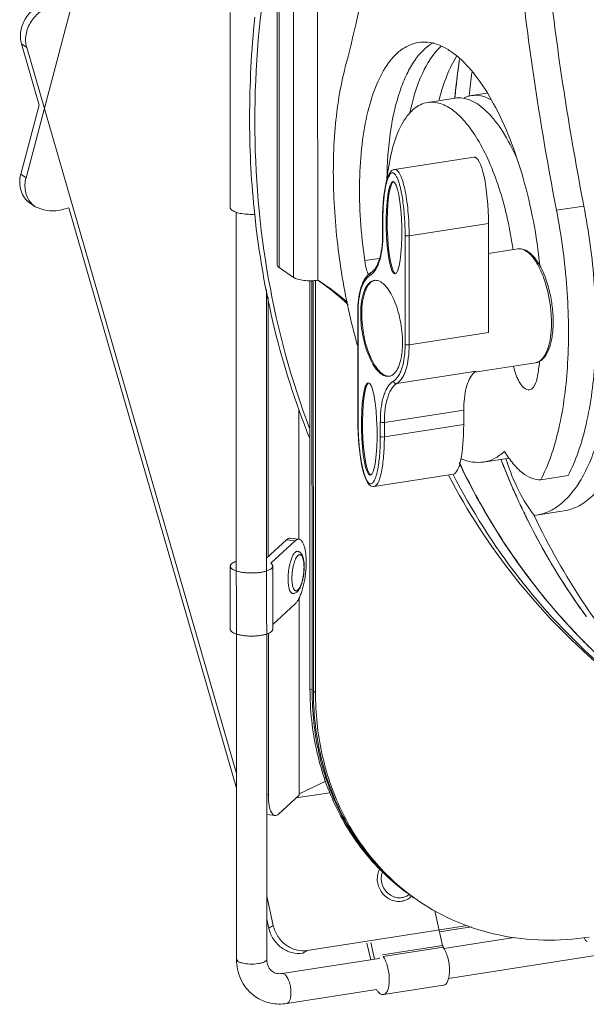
# Model space of a CAD drawing. Header units: millimetres. Extents: x 29170 to 33192, y 579 to 3108.
# Tile 187 of 256: x 32799 to 32893, y 1438 to 1600. Entities that reach past the tile are written whole.
import ezdxf

# ---------------------------------------------------------------- set-up
doc = ezdxf.new("R2010")
doc.units = ezdxf.units.MM
doc.layers.add('细实线', color=7, linetype='Continuous', lineweight=13)

msp = doc.modelspace()

# ---------------------------------------------------------------- linework, layer by layer
at = {"layer": '细实线'}
for p, q in [((32800.223, 1574.425), (32834.86, 1705.279)), ((32841.668, 1560.017), (32841.657, 1607.317)), ((32841.961, 1559.598), (32841.95, 1606.898)), ((32844.332, 1557.99), (32844.32, 1605.29)), ((32848.332, 1557.532), (32848.32, 1604.832)), ((32833.886, 1601.675), (32833.894, 1569.511)), ((32802.378, 1586.407), (32799.467, 1596.481)), ((32800.329, 1595.896), (32799.467, 1596.481)), ((32834.917, 1476.181), (32800.329, 1595.896)), ((32873.297, 1587.961), (32873.29, 1587.902)), ((32873.689, 1587.961), (32876.292, 1588.364)), ((32799.361, 1575.01), (32802.378, 1586.407)), ((32866.47, 1586.841), (32870.982, 1587.541)), ((32874.08, 1577.826), (32860.996, 1575.797)), ((32800.223, 1574.425), (32799.361, 1575.01)), ((32860.998, 1575.798), (32860.996, 1575.797)), ((32801.749, 1569.643), (32800.887, 1570.228)), ((32807.271, 1569.471), (32805.647, 1569.002)), ((32834.918, 1473.781), (32807.271, 1569.471)), ((32834.894, 1568.72), (32834.925, 1445.585)), ((32887.712, 1569.054), (32892.224, 1569.754)), ((32859.03, 1567.484), (32859.03, 1565.076)), ((32859.078, 1567.484), (32859.078, 1567.414)), ((32859.078, 1567.414), (32859.079, 1565.006)), ((32876.493, 1566.881), (32863.409, 1564.852)), ((32876.497, 1548.907), (32876.493, 1566.881)), ((32862.746, 1546.954), (32862.742, 1564.928)), ((32863.413, 1546.878), (32863.409, 1564.852)), ((32881.324, 1562.682), (32876.494, 1561.933)), ((32858.538, 1561.13), (32856.081, 1560.749)), ((32841.961, 1559.598), (32844.332, 1557.99)), ((32847.037, 1557.441), (32847.054, 1490.153)), ((32847.381, 1557.447), (32847.398, 1489.919)), ((32847.614, 1489.773), (32847.597, 1557.458)), ((32847.959, 1489.539), (32847.942, 1557.486)), ((32849.29, 1556.9), (32848.332, 1557.532)), ((32839.897, 1555.987), (32839.925, 1445.586)), ((32840.184, 1511.96), (32840.174, 1554.723)), ((32854.94, 1552.288), (32854.944, 1534.314)), ((32854.988, 1552.218), (32854.993, 1534.244)), ((32863.413, 1546.878), (32876.497, 1548.907)), ((32874.265, 1542.36), (32884.235, 1543.906)), ((32861.368, 1540.484), (32874.452, 1542.513)), ((32845.236, 1536.271), (32845.241, 1514.811)), ((32859.323, 1534.09), (32872.407, 1536.119)), ((32872.407, 1536.119), (32872.407, 1533.711)), ((32858.656, 1531.758), (32858.656, 1534.166)), ((32859.323, 1531.682), (32859.323, 1534.09)), ((32872.407, 1533.711), (32859.323, 1531.682)), ((32879.9, 1528.207), (32875.664, 1527.55)), ((32857.642, 1523.515), (32870.726, 1525.544)), ((32889.631, 1525.303), (32885.119, 1524.603)), ((32857.642, 1523.515), (32857.646, 1523.515)), ((32881.669, 1520.648), (32881.744, 1520.488)), ((32881.743, 1520.491), (32881.675, 1520.636)), ((32888.927, 1519.487), (32884.415, 1518.787)), ((32884.094, 1518.611), (32884.06, 1518.684)), ((32884.095, 1518.745), (32884.417, 1518.788)), ((32839.908, 1511.707), (32843.184, 1514.712)), ((32843.184, 1514.712), (32844.598, 1514.55)), ((32843.81, 1514.973), (32845.225, 1514.811)), ((32844.598, 1514.55), (32840.647, 1510.926)), ((32833.908, 1510.386), (32833.911, 1499.98)), ((32840.647, 1510.926), (32840.647, 1510.821)), ((32840.908, 1510.388), (32840.911, 1499.982)), ((32845.244, 1505.079), (32845.252, 1472.609)), ((32844.601, 1504.144), (32840.911, 1500.759)), ((32840.194, 1472.701), (32840.188, 1499.293)), ((32847.054, 1490.153), (32847.398, 1489.919)), ((32847.959, 1489.539), (32847.614, 1489.773)), ((32849.655, 1474.905), (32845.252, 1472.844)), ((32840.194, 1472.701), (32839.918, 1472.733)), ((32845.252, 1472.609), (32841.862, 1469.5)), ((32844.767, 1472.165), (32850.333, 1473.028)), ((32841.293, 1469.262), (32839.919, 1469.419)), ((32841.004, 1451.139), (32839.922, 1455.984)), ((32869.924, 1442.419), (32951.641, 1455.09)), ((32868.919, 1447.841), (32867.644, 1453.549)), ((32840.258, 1450.7), (32839.923, 1452.2)), ((32841.004, 1451.139), (32840.258, 1450.7)), ((32873.027, 1451.11), (32846.595, 1447.012)), ((32873.68, 1450.888), (32868.421, 1450.072)), ((32856.455, 1448.217), (32857.065, 1445.485)), ((32857.677, 1445.58), (32857.067, 1448.312)), ((32869.154, 1447.359), (32880.756, 1449.159)), ((32846.595, 1447.012), (32845.848, 1446.572)), ((32868.919, 1447.841), (32858.994, 1446.302)), ((32869.037, 1447.549), (32859.112, 1446.01)), ((32835.169, 1445.236), (32834.925, 1445.585)), ((32842.457, 1443.22), (32858.488, 1445.706)), ((32842.457, 1443.22), (32842.84, 1443.114)), ((32858.028, 1440.574), (32843.223, 1438.279)), ((32869.094, 1441.278), (32859.168, 1439.739))]:
    msp.add_line(p, q, dxfattribs=at)
for points in [[(32860.997, 1575.797), (32860.89, 1575.774), (32860.57, 1575.611), (32860.308, 1575.348), (32860.093, 1575.012), (32859.909, 1574.612), (32859.75, 1574.157), (32859.609, 1573.65), (32859.484, 1573.088), (32859.373, 1572.471), (32859.276, 1571.794), (32859.192, 1571.057), (32859.124, 1570.254), (32859.072, 1569.379), (32859.04, 1568.424), (32859.03, 1567.484)], [(32854.944, 1534.314), (32854.955, 1533.345), (32854.99, 1532.319), (32855.045, 1531.344), (32855.118, 1530.419), (32855.207, 1529.539), (32855.313, 1528.701), (32855.433, 1527.907), (32855.569, 1527.155), (32855.722, 1526.446), (32855.894, 1525.781), (32856.088, 1525.164), (32856.31, 1524.609), (32856.557, 1524.148), (32856.838, 1523.8), (32857.165, 1523.578), (32857.527, 1523.505), (32857.646, 1523.515)]]:
    msp.add_lwpolyline(points, dxfattribs=at)
for centre, radius, start, end in [((32994.983, 1584.295), 157.889, 173.96547, 180.00163), ((33016.629, 1573.413), 146.365, 171.94068, 174.47088), ((33016.866, 1573.382), 146.605, 171.956, 173.77922), ((33019.038, 1571.921), 146.621, 172.20989, 173.71934), ((33015.732, 1573.51), 145.463, 173.78084, 174.47396), ((32991.486, 1584.329), 154.393, 180.01436, 180.24594), ((32988.531, 1584.287), 151.438, 180.23497, 186.03303), ((32803.83, 1572.7), 3.698, 220.10974, 235.76746), ((32804.751, 1575.729), 6.786, 243.74348, 277.58676), ((32838.934, 1565.07), 20.096, 359.81578, 0.01449), ((32880.819, 1559.397), 3.486, 51.96078, 55.82052), ((32881.153, 1559.42), 3.388, 55.78645, 60.5621), ((32865.465, 1561.724), 9.397, 199.6202, 200.78796), ((32823.42, 1521.562), 43.767, 53.79578, 55.29471), ((32823.324, 1521.438), 43.924, 46.86068, 53.79036), ((32824.665, 1520.619), 43.849, 49.34217, 55.83419), ((32857.846, 1556.169), 1.339, 91.3283, 98.79169), ((32858.031, 1556.184), 1.352, 103.94894, 106.53236), ((32873.525, 1552.222), 18.537, 179.79944, 180.0145), ((32832.671, 1550.612), 52.661, 352.51588, 352.82793), ((32836.106, 1550.147), 49.194, 349.81786, 352.53182), ((32859.887, 1543.005), 1.341, 278.82999, 286.39177), ((32860.068, 1543.044), 1.351, 271.05549, 273.69959), ((32986.866, 1569.664), 116.057, 201.07917, 203.62573), ((32986.056, 1569.328), 115.179, 201.07886, 205.00845), ((32919.635, 1540.547), 42.127, 197.18194, 197.34805), ((32972.522, 1575.206), 111.562, 205.34515, 211.43251), ((32985.406, 1569.033), 114.466, 203.62923, 205.00498), ((32984.443, 1568.583), 113.403, 205.09233, 206.44554), ((32984.489, 1568.604), 113.453, 205.09385, 206.4362), ((32983.986, 1568.356), 112.893, 206.43712, 206.67221), ((32983.112, 1567.915), 111.913, 206.44319, 210.03535), ((32969.872, 1573.647), 108.488, 211.45969, 213.72737), ((32982.867, 1567.782), 111.635, 206.66657, 210.02323), ((32968.427, 1572.673), 106.746, 213.72354, 219.22241), ((32981.444, 1566.972), 109.998, 210.02893, 211.16835), ((32981.505, 1567.007), 110.068, 210.04473, 211.17643), ((32837.501, 1510.262), 8.599, 359.65581, 0.01385), ((32981.027, 1566.721), 109.511, 211.16905, 211.37199), ((32979.73, 1565.9), 107.976, 211.16158, 216.23269), ((32980.83, 1566.601), 109.28, 211.37186, 211.99687), ((32979.964, 1566.05), 108.254, 211.99261, 215.48759), ((32966.687, 1571.29), 104.523, 219.23834, 222.39056), ((32979.054, 1565.414), 107.144, 215.4926, 216.23153), ((32965.86, 1570.533), 103.401, 222.38961, 226.8233), ((32896.876, 1489.931), 49.477, 180.01437, 180.19642), ((32861.674, 1458.047), 2.956, 300.52268, 315.74469), ((32884.889, 1485.674), 36.415, 234.81001, 235.18874), ((32885.454, 1485.301), 36.425, 234.1271, 234.80997), ((32885.449, 1485.293), 36.415, 234.81001, 235.18874), ((32885.454, 1485.301), 36.425, 235.18875, 235.84415), ((32843.266, 1445.587), 8.341, 180.01311, 182.62742), ((32861.904, 1446.548), 3.512, 192.59235, 193.88702)]:
    msp.add_arc(centre, radius, start, end, dxfattribs=at)
for centre, major_axis, ratio, start_param, end_param in [((32874.445, 1568.27), (-0.314, 9.561), 0.211592, -1.7235271, 0.0257287), ((32861.091, 1566.199), (-0.155, 7.619), 0.1684904, 6.3761165, 9.3774816), ((32857.005, 1533.029), (-0.155, 7.619), 0.1684904, 6.3761165, 9.3774816), ((32870.36, 1535.1), (-0.314, 9.561), 0.211592, -3.115864, -1.7235271)]:
    msp.add_ellipse(centre, major_axis=major_axis, ratio=ratio, start_param=start_param, end_param=end_param, dxfattribs=at)
for centre in [(32860.91, 1566.171), (32856.825, 1533.001)]:
    msp.add_ellipse(centre, major_axis=(-0.155, 7.619), ratio=0.1684904, dxfattribs=at)
for points, knots in [([(32861.296, 1652.863), (32860.838, 1642.211), (32859.118, 1621.971), (32855.326, 1601.99), (32852.88, 1592.687)], [0, 0, 0, 0, 0.5257006, 1, 1, 1, 1]), ([(32883.754, 1641.895), (32884.234, 1629.874), (32886.171, 1605.695), (32889.899, 1581.729), (32892.224, 1569.754)], [0, 0, 0, 0, 0.4965347, 1, 1, 1, 1]), ([(32879.263, 1640.673), (32879.754, 1628.737), (32881.697, 1604.734), (32885.404, 1580.942), (32887.712, 1569.054)], [0, 0, 0, 0, 0.4966117, 1, 1, 1, 1]), ([(32837.955, 1583.705), (32837.953, 1592.66), (32839.523, 1610.792), (32844.018, 1628.417), (32846.962, 1637.08)], [0, 0, 0, 0, 0.4946137, 1, 1, 1, 1]), ([(32799.467, 1596.481), (32799.268, 1597.171), (32799.215, 1598.706), (32800.07, 1600.833), (32801.66, 1602.493), (32803.084, 1603.088), (32803.799, 1603.199)], [0, 0, 0, 0, 0.2425416, 0.498568, 0.7554575, 1, 1, 1, 1]), ([(32804.661, 1602.614), (32803.946, 1602.503), (32802.522, 1601.908), (32800.932, 1600.249), (32800.077, 1598.121), (32800.13, 1596.586), (32800.329, 1595.896)], [0, 0, 0, 0, 0.2445425, 0.501432, 0.7574584, 1, 1, 1, 1]), ([(32856.081, 1560.749), (32855.759, 1562.966), (32855.294, 1567.349), (32855.136, 1573.777), (32855.524, 1579.778), (32856.443, 1585.137), (32857.86, 1589.671), (32859.74, 1593.237), (32862.068, 1595.738), (32864.008, 1596.579), (32864.937, 1596.723)], [0, 0, 0, 0, 0.1698852, 0.3338831, 0.4870909, 0.6252823, 0.7453491, 0.845956, 0.9287147, 1, 1, 1, 1]), ([(32859.735, 1574.16), (32859.775, 1576.813), (32860.124, 1581.754), (32861.385, 1587.572), (32862.919, 1591.427), (32864.521, 1594.278), (32866.167, 1596.022), (32867.415, 1596.714)], [0, 0, 0, 0, 0.3230402, 0.6013186, 0.7206927, 0.826324, 1, 1, 1, 1]), ([(32863.495, 1584.983), (32863.964, 1587.259), (32865.097, 1591.227), (32867.316, 1594.833), (32868.63, 1596.043)], [0, 0, 0, 0, 0.5654807, 1, 1, 1, 1]), ([(32864.937, 1596.723), (32865.439, 1596.801), (32866.496, 1596.823), (32868.095, 1596.448), (32869.704, 1595.683), (32871.962, 1594.078), (32874.682, 1591.087), (32877.584, 1586.451), (32880.179, 1580.762), (32882.351, 1574.262), (32884.005, 1567.232), (32884.717, 1562.37), (32884.967, 1559.912)], [0, 0, 0, 0, 0.033997, 0.06982, 0.108971, 0.1524794, 0.2544, 0.3768039, 0.5173369, 0.6717451, 0.8346354, 1, 1, 1, 1]), ([(32868.359, 1587.236), (32868.695, 1588.589), (32869.459, 1591.074), (32870.601, 1593.421), (32871.246, 1594.431)], [0, 0, 0, 0, 0.5377341, 1, 1, 1, 1]), ([(32852.88, 1592.687), (32852.018, 1589.407), (32850.921, 1582.189), (32850.78, 1570.791), (32852.035, 1558.745), (32853.784, 1550.693), (32854.897, 1546.744)], [0, 0, 0, 0, 0.2191184, 0.4689997, 0.7348707, 1, 1, 1, 1]), ([(32872.463, 1587.573), (32872.562, 1587.621), (32872.955, 1587.795), (32873.374, 1587.912), (32873.69, 1587.961)], [0, 0, 0, 0, 0.2544972, 1, 1, 1, 1]), ([(32873.69, 1587.961), (32874.222, 1588.043), (32875.385, 1587.988), (32876.449, 1587.54), (32876.968, 1587.246)], [0, 0, 0, 0, 0.4738972, 1, 1, 1, 1]), ([(32859.791, 1574.489), (32859.972, 1576.126), (32860.485, 1579.102), (32861.707, 1582.508), (32863.011, 1584.585), (32864.052, 1585.721), (32865.204, 1586.505), (32866.052, 1586.776), (32866.469, 1586.841)], [0, 0, 0, 0, 0.3317258, 0.6066871, 0.7220581, 0.8238762, 0.9149672, 1, 1, 1, 1]), ([(32866.469, 1586.841), (32867.163, 1586.949), (32868.748, 1586.768), (32870.966, 1585.443), (32873.097, 1583.235), (32875.104, 1580.213), (32876.925, 1576.484), (32878.488, 1572.187), (32879.731, 1567.49), (32880.312, 1564.222), (32880.538, 1562.558)], [0, 0, 0, 0, 0.0703175, 0.1528247, 0.253989, 0.375119, 0.5144269, 0.6682894, 0.831952, 1, 1, 1, 1]), ([(32870.98, 1587.54), (32871.4, 1587.606), (32872.296, 1587.604), (32873.641, 1587.2), (32874.986, 1586.422), (32876.869, 1584.816), (32879.077, 1581.905), (32880.472, 1579.193), (32881.142, 1577.671)], [0, 0, 0, 0, 0.0848218, 0.1757508, 0.2774777, 0.3928605, 0.6680158, 1, 1, 1, 1]), ([(32837.955, 1583.705), (32837.958, 1574.985), (32839.419, 1557.751), (32843.975, 1541.05), (32846.988, 1533.128)], [0, 0, 0, 0, 0.5071064, 1, 1, 1, 1]), ([(32800.887, 1570.228), (32800.54, 1570.464), (32799.914, 1571.072), (32799.324, 1572.261), (32799.117, 1573.623), (32799.24, 1574.553), (32799.361, 1575.01)], [0, 0, 0, 0, 0.2363712, 0.4797089, 0.7341973, 1, 1, 1, 1]), ([(32862.742, 1564.928), (32862.742, 1565.822), (32862.7, 1567.173), (32862.56, 1568.98), (32862.404, 1570.353), (32862.226, 1571.496), (32862.045, 1572.4), (32861.888, 1573.063), (32861.705, 1573.7), (32861.524, 1574.203), (32861.357, 1574.568), (32861.226, 1574.805), (32861.086, 1575.001), (32860.939, 1575.146), (32860.785, 1575.231), (32860.576, 1575.249), (32860.388, 1575.132), (32860.244, 1574.968), (32860.097, 1574.749), (32859.94, 1574.42), (32859.783, 1573.978), (32859.647, 1573.491), (32859.53, 1572.969), (32859.393, 1572.226), (32859.262, 1571.25), (32859.156, 1570.034), (32859.093, 1568.772), (32859.079, 1567.917), (32859.078, 1567.484)], [0, 0, 0, 0, 0.1414123, 0.2137407, 0.2868008, 0.3601362, 0.3966363, 0.4327266, 0.4679604, 0.5014713, 0.5170898, 0.5315069, 0.5442917, 0.5550781, 0.5639297, 0.5715911, 0.5872084, 0.596345, 0.6063876, 0.6288063, 0.6537277, 0.6805474, 0.7088448, 0.7383276, 0.8000629, 0.8646527, 0.9314399, 1, 1, 1, 1]), ([(32863.409, 1564.852), (32863.408, 1565.547), (32863.375, 1566.927), (32863.235, 1568.948), (32863.01, 1570.84), (32862.753, 1572.293), (32862.506, 1573.321), (32862.316, 1573.975), (32862.116, 1574.538), (32861.906, 1575.004), (32861.691, 1575.368), (32861.471, 1575.629), (32861.24, 1575.787), (32861.071, 1575.808), (32860.998, 1575.797)], [0, 0, 0, 0, 0.1797692, 0.357071, 0.5238804, 0.6727569, 0.7384221, 0.7973664, 0.8490136, 0.8929764, 0.9292322, 0.9581168, 0.9807573, 1, 1, 1, 1]), ([(32800.223, 1574.425), (32800.032, 1573.707), (32799.967, 1572.562), (32800.404, 1571.178), (32800.781, 1570.58), (32801.001, 1570.318)], [0, 0, 0, 0, 0.5159878, 0.7619492, 1, 1, 1, 1]), ([(32834.235, 1569.022), (32834.183, 1569.057), (32834.09, 1569.129), (32833.979, 1569.251), (32833.91, 1569.378), (32833.894, 1569.468), (32833.894, 1569.511)], [0, 0, 0, 0, 0.3047307, 0.5663983, 0.7932341, 1, 1, 1, 1]), ([(32838.033, 1568.396), (32837.653, 1568.373), (32836.908, 1568.369), (32836, 1568.457), (32835.334, 1568.588), (32834.904, 1568.707), (32834.539, 1568.846), (32834.326, 1568.96), (32834.235, 1569.022)], [0, 0, 0, 0, 0.2924348, 0.5726943, 0.7000556, 0.8150546, 0.9154879, 1, 1, 1, 1]), ([(32837.932, 1568.371), (32838.607, 1562.022), (32840.764, 1549.526), (32844.614, 1537.44), (32846.937, 1531.635)], [0, 0, 0, 0, 0.5052548, 1, 1, 1, 1]), ([(32885.119, 1524.603), (32885.765, 1525.842), (32886.916, 1528.602), (32888.7, 1534.992), (32889.844, 1544.316), (32889.661, 1556.425), (32888.536, 1564.813), (32887.712, 1569.054)], [0, 0, 0, 0, 0.09278, 0.19772, 0.439706, 0.7131385, 1, 1, 1, 1]), ([(32892.224, 1569.754), (32893.047, 1565.512), (32894.173, 1557.124), (32894.355, 1545.016), (32893.212, 1535.691), (32891.428, 1529.302), (32890.276, 1526.542), (32889.631, 1525.303)], [0, 0, 0, 0, 0.2868615, 0.560294, 0.80228, 0.90722, 1, 1, 1, 1]), ([(32859.078, 1567.414), (32859.071, 1567.419), (32859.048, 1567.436), (32859.03, 1567.464), (32859.03, 1567.484)], [0, 0, 0, 0, 0.3088501, 1, 1, 1, 1]), ([(32859.03, 1565.006), (32859.028, 1564.256), (32858.947, 1562.865), (32858.619, 1561.23), (32858.217, 1560.157), (32857.819, 1559.41), (32857.423, 1558.952), (32857.123, 1558.776)], [0, 0, 0, 0, 0.3348106, 0.6209821, 0.7413418, 0.8447806, 1, 1, 1, 1]), ([(32859.079, 1565.006), (32859.079, 1564.294), (32859.012, 1562.952), (32858.727, 1561.355), (32858.373, 1560.254), (32857.992, 1559.394), (32857.605, 1558.831), (32857.297, 1558.551)], [0, 0, 0, 0, 0.3119541, 0.5872306, 0.7082726, 0.8173332, 1, 1, 1, 1]), ([(32859.079, 1565.006), (32859.072, 1565.011), (32859.049, 1565.028), (32859.03, 1565.056), (32859.03, 1565.076)], [0, 0, 0, 0, 0.3094571, 1, 1, 1, 1]), ([(32862.742, 1564.928), (32862.777, 1564.904), (32862.872, 1564.869), (32863.095, 1564.83), (32863.283, 1564.832), (32863.409, 1564.852)], [0, 0, 0, 0, 0.1871375, 0.4381882, 1, 1, 1, 1]), ([(32882.818, 1562.371), (32882.588, 1562.5), (32882.103, 1562.699), (32881.573, 1562.72), (32881.324, 1562.682)], [0, 0, 0, 0, 0.5116143, 1, 1, 1, 1]), ([(32881.324, 1562.682), (32881.56, 1562.718), (32882.088, 1562.674), (32882.551, 1562.434), (32882.777, 1562.281)], [0, 0, 0, 0, 0.4664099, 1, 1, 1, 1]), ([(32882.967, 1562.143), (32883.161, 1561.991), (32883.544, 1561.629), (32884.281, 1560.709), (32884.737, 1559.889), (32885.016, 1559.3)], [0, 0, 0, 0, 0.2089941, 0.4460019, 1, 1, 1, 1]), ([(32883.058, 1562.222), (32883.437, 1561.965), (32884.16, 1561.251), (32884.708, 1560.409), (32884.972, 1559.935)], [0, 0, 0, 0, 0.4576359, 1, 1, 1, 1]), ([(32856.613, 1558.569), (32856.553, 1558.739), (32856.321, 1559.451), (32856.163, 1560.187), (32856.081, 1560.749)], [0, 0, 0, 0, 0.2412696, 1, 1, 1, 1]), ([(32841.668, 1560.017), (32841.669, 1559.941), (32841.74, 1559.767), (32841.879, 1559.654), (32841.961, 1559.598)], [0, 0, 0, 0, 0.4316381, 1, 1, 1, 1]), ([(32856.746, 1558.502), (32856.423, 1558.219), (32856.02, 1557.658), (32855.63, 1556.803), (32855.282, 1555.749), (32855.005, 1554.231), (32854.939, 1552.96), (32854.94, 1552.288)], [0, 0, 0, 0, 0.1942483, 0.3047489, 0.4252642, 0.6957276, 1, 1, 1, 1]), ([(32857.123, 1558.776), (32857.09, 1558.756), (32856.958, 1558.674), (32856.834, 1558.579), (32856.746, 1558.502)], [0, 0, 0, 0, 0.247107, 1, 1, 1, 1]), ([(32856.926, 1558.275), (32856.905, 1558.37), (32856.914, 1558.572), (32857.045, 1558.73), (32857.123, 1558.776)], [0, 0, 0, 0, 0.5144515, 1, 1, 1, 1]), ([(32857.297, 1558.551), (32857.267, 1558.524), (32857.151, 1558.423), (32857.024, 1558.333), (32856.926, 1558.275)], [0, 0, 0, 0, 0.258632, 1, 1, 1, 1]), ([(32884.972, 1559.935), (32885.325, 1559.303), (32885.945, 1557.9), (32886.616, 1555.63), (32887.046, 1553.203), (32887.182, 1551.154), (32887.139, 1549.571), (32887.035, 1548.472), (32886.857, 1547.45), (32886.437, 1545.878), (32885.736, 1544.559), (32884.857, 1544.109)], [0, 0, 0, 0, 0.1294358, 0.2728691, 0.4224396, 0.5693433, 0.6391509, 0.7052527, 0.766902, 0.8235872, 1, 1, 1, 1]), ([(32885.016, 1559.3), (32885.325, 1558.65), (32885.866, 1557.244), (32886.446, 1555.01), (32886.803, 1552.671), (32886.917, 1550.37), (32886.778, 1548.253), (32886.45, 1546.674), (32886.048, 1545.62), (32885.625, 1544.833), (32885.191, 1544.344), (32884.858, 1544.14)], [0, 0, 0, 0, 0.1354974, 0.2825119, 0.4333827, 0.5800647, 0.7149304, 0.8316414, 0.8819198, 0.9265337, 1, 1, 1, 1]), ([(32844.332, 1557.99), (32844.427, 1557.925), (32844.656, 1557.808), (32845.222, 1557.614), (32846.082, 1557.464), (32847.19, 1557.415), (32847.957, 1557.474), (32848.332, 1557.532)], [0, 0, 0, 0, 0.0844295, 0.1873489, 0.4379727, 0.7216194, 1, 1, 1, 1]), ([(32856.926, 1558.275), (32856.602, 1558.084), (32856.178, 1557.614), (32855.769, 1556.853), (32855.38, 1555.828), (32855.068, 1554.289), (32854.991, 1552.986), (32854.989, 1552.287)], [0, 0, 0, 0, 0.173659, 0.2795685, 0.3992558, 0.6777875, 1, 1, 1, 1]), ([(32857.642, 1557.492), (32857.477, 1557.466), (32857.14, 1557.344), (32856.7, 1556.981), (32856.319, 1556.456), (32855.998, 1555.783), (32855.742, 1554.973), (32855.483, 1553.68), (32855.419, 1552.642), (32855.419, 1551.925)], [0, 0, 0, 0, 0.0781981, 0.164506, 0.2644909, 0.3807995, 0.5139286, 0.6629201, 1, 1, 1, 1]), ([(32857.646, 1557.48), (32857.49, 1557.434), (32857.176, 1557.273), (32856.773, 1556.881), (32856.423, 1556.345), (32856.129, 1555.675), (32855.895, 1554.882), (32855.659, 1553.635), (32855.6, 1552.64), (32855.6, 1551.953)], [0, 0, 0, 0, 0.0787069, 0.1670092, 0.2690632, 0.3866762, 0.5199781, 0.6679354, 1, 1, 1, 1]), ([(32862.315, 1547.247), (32862.315, 1547.856), (32862.248, 1549.092), (32861.972, 1550.921), (32861.533, 1552.679), (32860.955, 1554.273), (32860.27, 1555.618), (32859.606, 1556.523), (32859.039, 1557.045), (32858.632, 1557.313), (32858.224, 1557.475), (32857.947, 1557.51), (32857.815, 1557.507)], [0, 0, 0, 0, 0.1536383, 0.3111816, 0.4654455, 0.6094919, 0.7373233, 0.8446893, 0.890273, 0.9307217, 0.9668341, 1, 1, 1, 1]), ([(32854.988, 1552.218), (32854.981, 1552.223), (32854.958, 1552.24), (32854.94, 1552.268), (32854.94, 1552.288)], [0, 0, 0, 0, 0.3094571, 1, 1, 1, 1]), ([(32855.419, 1551.925), (32855.42, 1551.298), (32855.491, 1550.027), (32855.782, 1548.149), (32856.243, 1546.351), (32856.849, 1544.735), (32857.564, 1543.391), (32858.257, 1542.504), (32858.845, 1542.016), (32859.264, 1541.781), (32859.683, 1541.66), (32859.962, 1541.66), (32860.093, 1541.68)], [0, 0, 0, 0, 0.1558234, 0.3155058, 0.4713462, 0.6159601, 0.7430646, 0.8484335, 0.8927347, 0.9319246, 0.9670934, 1, 1, 1, 1]), ([(32855.6, 1551.953), (32855.6, 1551.344), (32855.667, 1550.11), (32855.943, 1548.283), (32856.38, 1546.526), (32856.957, 1544.933), (32857.641, 1543.589), (32858.305, 1542.683), (32858.871, 1542.16), (32859.277, 1541.891), (32859.685, 1541.726), (32859.961, 1541.69), (32860.093, 1541.693)], [0, 0, 0, 0, 0.1535513, 0.3110071, 0.4652075, 0.6092291, 0.737085, 0.8445269, 0.8901619, 0.9306631, 0.9668159, 1, 1, 1, 1]), ([(32860.266, 1541.719), (32861.008, 1541.937), (32861.646, 1543.037), (32862.018, 1544.311), (32862.191, 1545.216), (32862.294, 1546.204), (32862.316, 1546.892), (32862.315, 1547.247)], [0, 0, 0, 0, 0.378787, 0.5137231, 0.6635254, 0.8264338, 1, 1, 1, 1]), ([(32888.115, 1520.404), (32889.51, 1521.453), (32891.31, 1523.688), (32893.115, 1527.193), (32894.831, 1531.753), (32896.302, 1538.491), (32896.775, 1544.192), (32896.871, 1547.238)], [0, 0, 0, 0, 0.1807459, 0.2886223, 0.4087825, 0.6841946, 1, 1, 1, 1]), ([(32901.382, 1547.938), (32901.266, 1544.239), (32900.774, 1538.903), (32899.23, 1532.287), (32897.779, 1528.164), (32896.01, 1524.743), (32893.941, 1522.083), (32891.583, 1520.246), (32889.8, 1519.623), (32888.929, 1519.487)], [0, 0, 0, 0, 0.3360946, 0.484, 0.616188, 0.732062, 0.8323923, 0.9199316, 1, 1, 1, 1]), ([(32860.809, 1540.897), (32861.136, 1541.089), (32861.562, 1541.566), (32861.973, 1542.335), (32862.363, 1543.373), (32862.674, 1544.93), (32862.747, 1546.248), (32862.746, 1546.954)], [0, 0, 0, 0, 0.1733477, 0.2792333, 0.3989693, 0.6777027, 1, 1, 1, 1]), ([(32861.368, 1540.484), (32861.713, 1540.687), (32862.163, 1541.19), (32862.597, 1542.003), (32863.008, 1543.098), (32863.336, 1544.741), (32863.413, 1546.133), (32863.413, 1546.878)], [0, 0, 0, 0, 0.1733478, 0.2792333, 0.3989693, 0.6777025, 1, 1, 1, 1]), ([(32862.746, 1546.954), (32862.782, 1546.93), (32862.877, 1546.895), (32863.1, 1546.856), (32863.287, 1546.858), (32863.413, 1546.878)], [0, 0, 0, 0, 0.1871605, 0.4381987, 1, 1, 1, 1]), ([(32884.858, 1544.14), (32884.809, 1544.11), (32884.615, 1544.002), (32884.399, 1543.931), (32884.235, 1543.906)], [0, 0, 0, 0, 0.2580181, 1, 1, 1, 1]), ([(32874.259, 1542.384), (32874.236, 1542.366), (32874.141, 1542.291), (32874.052, 1542.209), (32873.988, 1542.143)], [0, 0, 0, 0, 0.2431008, 1, 1, 1, 1]), ([(32874.452, 1542.513), (32874.402, 1542.484), (32874.337, 1542.441), (32874.275, 1542.395), (32874.259, 1542.384)], [0, 0, 0, 0, 0.7457259, 1, 1, 1, 1]), ([(32883.259, 1539.465), (32882.669, 1539.373), (32881.914, 1540.146), (32881.4, 1541.05), (32880.969, 1542.009), (32880.742, 1542.791), (32880.621, 1543.338)], [0, 0, 0, 0, 0.3645304, 0.5031253, 0.6575976, 1, 1, 1, 1]), ([(32858.656, 1534.166), (32858.656, 1534.951), (32858.718, 1536.093), (32858.962, 1537.537), (32859.206, 1538.478), (32859.515, 1539.298), (32859.971, 1540.154), (32860.445, 1540.683), (32860.809, 1540.897)], [0, 0, 0, 0, 0.3222095, 0.4679105, 0.6011382, 0.7208422, 0.8266996, 1, 1, 1, 1]), ([(32860.809, 1540.897), (32860.837, 1540.772), (32860.952, 1540.595), (32861.181, 1540.483), (32861.308, 1540.475), (32861.368, 1540.484)], [0, 0, 0, 0, 0.5086094, 0.7591642, 1, 1, 1, 1]), ([(32873.988, 1542.143), (32873.714, 1541.861), (32873.233, 1541.101), (32872.759, 1539.71), (32872.466, 1538.007), (32872.406, 1536.772), (32872.407, 1536.119)], [0, 0, 0, 0, 0.1859901, 0.4171912, 0.6913289, 1, 1, 1, 1]), ([(32884.526, 1541.45), (32884.478, 1541.184), (32884.307, 1540.434), (32883.787, 1539.546), (32883.259, 1539.465)], [0, 0, 0, 0, 0.3358452, 1, 1, 1, 1]), ([(32859.323, 1534.09), (32859.322, 1534.835), (32859.399, 1536.227), (32859.727, 1537.87), (32860.139, 1538.965), (32860.572, 1539.778), (32861.022, 1540.281), (32861.368, 1540.484)], [0, 0, 0, 0, 0.3222975, 0.6010307, 0.7207667, 0.8266522, 1, 1, 1, 1]), ([(32854.993, 1534.244), (32854.986, 1534.249), (32854.963, 1534.266), (32854.944, 1534.294), (32854.944, 1534.314)], [0, 0, 0, 0, 0.3088502, 1, 1, 1, 1]), ([(32854.993, 1534.244), (32854.993, 1533.347), (32855.035, 1531.992), (32855.176, 1530.178), (32855.333, 1528.8), (32855.513, 1527.654), (32855.695, 1526.747), (32855.854, 1526.083), (32856.038, 1525.445), (32856.221, 1524.943), (32856.39, 1524.58), (32856.523, 1524.346), (32856.663, 1524.154), (32856.811, 1524.014), (32856.967, 1523.936), (32857.177, 1523.928), (32857.361, 1524.053), (32857.504, 1524.222), (32857.65, 1524.446), (32857.806, 1524.779), (32857.962, 1525.226), (32858.097, 1525.718), (32858.214, 1526.244), (32858.349, 1526.991), (32858.478, 1527.973), (32858.583, 1529.196), (32858.644, 1530.464), (32858.657, 1531.323), (32858.656, 1531.758)], [0, 0, 0, 0, 0.1413669, 0.2136754, 0.2867145, 0.3600207, 0.3964978, 0.4325517, 0.467722, 0.5011102, 0.5166273, 0.5308975, 0.5434893, 0.5540551, 0.5627262, 0.5703229, 0.5860954, 0.5953416, 0.6054869, 0.6280814, 0.653139, 0.680066, 0.7084499, 0.7380044, 0.7998524, 0.8645279, 0.9313836, 1, 1, 1, 1]), ([(32858.656, 1534.166), (32858.691, 1534.142), (32858.786, 1534.107), (32859.009, 1534.068), (32859.197, 1534.071), (32859.323, 1534.09)], [0, 0, 0, 0, 0.1871605, 0.4381987, 1, 1, 1, 1]), ([(32857.645, 1523.516), (32857.776, 1523.537), (32857.972, 1523.675), (32858.167, 1523.934), (32858.393, 1524.34), (32858.637, 1525.016), (32858.877, 1526.008), (32859.072, 1527.209), (32859.216, 1528.585), (32859.304, 1530.096), (32859.323, 1531.144), (32859.323, 1531.682)], [0, 0, 0, 0, 0.0463124, 0.0771044, 0.1141899, 0.207994, 0.3276436, 0.4707222, 0.6334993, 0.8116377, 1, 1, 1, 1]), ([(32858.656, 1531.758), (32858.692, 1531.734), (32858.787, 1531.699), (32859.01, 1531.66), (32859.197, 1531.662), (32859.323, 1531.682)], [0, 0, 0, 0, 0.1871375, 0.4381882, 1, 1, 1, 1]), ([(32875.664, 1527.55), (32876.284, 1527.646), (32877.546, 1528.064), (32878.62, 1528.834), (32879.122, 1529.287)], [0, 0, 0, 0, 0.4810109, 1, 1, 1, 1]), ([(32879.122, 1529.287), (32879.561, 1528.581), (32880.449, 1527.317), (32881.955, 1525.794), (32883.505, 1524.826), (32884.612, 1524.592), (32885.119, 1524.603)], [0, 0, 0, 0, 0.3153407, 0.5836453, 0.8078037, 1, 1, 1, 1]), ([(32871.969, 1528.101), (32872.566, 1527.841), (32873.784, 1527.464), (32875.065, 1527.457), (32875.664, 1527.55)], [0, 0, 0, 0, 0.5180227, 1, 1, 1, 1]), ([(32879.425, 1527.986), (32879.992, 1526.171), (32881.244, 1522.926), (32883.071, 1519.93), (32884.095, 1518.745)], [0, 0, 0, 0, 0.5481032, 1, 1, 1, 1]), ([(32895.157, 1495.075), (32890.313, 1499.607), (32881.412, 1509.713), (32874.563, 1521.298), (32871.662, 1527.382)], [0, 0, 0, 0, 0.496022, 1, 1, 1, 1]), ([(32894.834, 1494.017), (32889.768, 1498.338), (32880.392, 1508.068), (32873.04, 1519.397), (32869.889, 1525.376)], [0, 0, 0, 0, 0.4962652, 1, 1, 1, 1]), ([(32894.957, 1494.153), (32890.009, 1498.505), (32880.867, 1508.26), (32873.72, 1519.551), (32870.66, 1525.501)], [0, 0, 0, 0, 0.4961732, 1, 1, 1, 1]), ([(32884.417, 1518.788), (32885.069, 1518.889), (32886.386, 1519.28), (32887.559, 1519.986), (32888.115, 1520.404)], [0, 0, 0, 0, 0.4866127, 1, 1, 1, 1]), ([(32895.319, 1499.9), (32894.239, 1501.347), (32890.036, 1507.293), (32886.436, 1513.663), (32884.094, 1518.611)], [0, 0, 0, 0, 0.2480529, 1, 1, 1, 1]), ([(32843.81, 1514.973), (32843.76, 1514.979), (32843.653, 1514.976), (32843.494, 1514.928), (32843.334, 1514.838), (32843.234, 1514.758), (32843.184, 1514.712)], [0, 0, 0, 0, 0.2181178, 0.4504531, 0.7085712, 1, 1, 1, 1]), ([(32844.598, 1514.55), (32844.648, 1514.596), (32844.748, 1514.677), (32844.908, 1514.766), (32845.068, 1514.814), (32845.174, 1514.817), (32845.224, 1514.811)], [0, 0, 0, 0, 0.2914288, 0.5495469, 0.7818822, 1, 1, 1, 1]), ([(32845.224, 1514.811), (32845.275, 1514.806), (32845.378, 1514.779), (32845.523, 1514.696), (32845.659, 1514.572), (32845.838, 1514.341), (32846.03, 1513.95), (32846.207, 1513.374), (32846.337, 1512.679), (32846.416, 1511.884), (32846.442, 1511.013), (32846.403, 1509.773), (32846.26, 1508.522), (32846.018, 1507.306), (32845.796, 1506.463), (32845.539, 1505.707), (32845.255, 1505.06), (32844.954, 1504.538), (32844.721, 1504.254), (32844.601, 1504.144)], [0, 0, 0, 0, 0.0133417, 0.0275534, 0.0433393, 0.0611794, 0.1039408, 0.1566669, 0.218812, 0.2891253, 0.365906, 0.447154, 0.6141396, 0.6953788, 0.7721455, 0.8424399, 0.904563, 0.9572629, 1, 1, 1, 1]), ([(32844.997, 1512.824), (32844.953, 1512.829), (32844.856, 1512.821), (32844.714, 1512.755), (32844.574, 1512.642), (32844.435, 1512.483), (32844.299, 1512.281), (32844.168, 1512.036), (32844.042, 1511.754), (32843.879, 1511.318), (32843.706, 1510.706), (32843.553, 1509.92), (32843.457, 1509.102), (32843.433, 1508.55), (32843.433, 1508.277)], [0, 0, 0, 0, 0.0265743, 0.0562782, 0.0912707, 0.1326593, 0.1808257, 0.2356954, 0.2968958, 0.3638454, 0.5118935, 0.672776, 0.8383177, 1, 1, 1, 1]), ([(32846.071, 1510.21), (32846.071, 1510.389), (32846.06, 1510.729), (32846.006, 1511.205), (32845.929, 1511.558), (32845.848, 1511.797), (32845.783, 1511.944), (32845.711, 1512.066), (32845.632, 1512.161), (32845.547, 1512.23), (32845.455, 1512.271), (32845.359, 1512.28), (32845.26, 1512.258), (32845.162, 1512.208), (32845.064, 1512.129), (32844.966, 1512.024), (32844.83, 1511.84), (32844.67, 1511.545), (32844.502, 1511.127), (32844.354, 1510.639), (32844.232, 1510.1), (32844.141, 1509.531), (32844.085, 1508.953), (32844.071, 1508.566), (32844.071, 1508.376)], [0, 0, 0, 0, 0.0810031, 0.1540238, 0.216892, 0.2440533, 0.2682349, 0.2894707, 0.3079546, 0.3241088, 0.3386683, 0.3526906, 0.3673694, 0.3837334, 0.402483, 0.4240144, 0.4485, 0.506284, 0.5749807, 0.6527054, 0.7369873, 0.8249902, 0.913679, 1, 1, 1, 1]), ([(32844.997, 1512.824), (32845.054, 1512.818), (32845.164, 1512.793), (32845.316, 1512.723), (32845.45, 1512.629), (32845.602, 1512.477), (32845.754, 1512.248), (32845.885, 1511.931), (32845.982, 1511.571), (32846.05, 1511.169), (32846.091, 1510.729), (32846.099, 1510.422), (32846.099, 1510.264)], [0, 0, 0, 0, 0.0563325, 0.1115664, 0.1657569, 0.2188167, 0.3247823, 0.4368012, 0.5596463, 0.6950132, 0.8424214, 1, 1, 1, 1]), ([(32833.908, 1510.386), (32833.908, 1510.423), (32833.92, 1510.5), (32833.972, 1510.61), (32834.055, 1510.717), (32834.218, 1510.864), (32834.501, 1511.03), (32834.757, 1511.13), (32834.901, 1511.178)], [0, 0, 0, 0, 0.0826029, 0.1713556, 0.2710836, 0.384879, 0.6599693, 1, 1, 1, 1]), ([(32840.908, 1510.388), (32840.908, 1510.35), (32840.896, 1510.272), (32840.843, 1510.159), (32840.756, 1510.05), (32840.589, 1509.902), (32840.296, 1509.734), (32839.861, 1509.568), (32839.334, 1509.431), (32838.734, 1509.329), (32838.084, 1509.266), (32837.409, 1509.245), (32836.733, 1509.266), (32836.083, 1509.329), (32835.484, 1509.43), (32834.957, 1509.567), (32834.521, 1509.733), (32834.229, 1509.9), (32834.061, 1510.049), (32833.974, 1510.158), (32833.921, 1510.27), (32833.908, 1510.348), (32833.908, 1510.386)], [0, 0, 0, 0, 0.0145011, 0.0301158, 0.0477112, 0.0678405, 0.1166052, 0.1769385, 0.2476937, 0.3268678, 0.4119243, 0.5000004, 0.5880765, 0.6731329, 0.752307, 0.8230621, 0.8833953, 0.9321599, 0.9522891, 0.9698845, 0.9854991, 1, 1, 1, 1]), ([(32840.619, 1510.872), (32840.619, 1510.877), (32840.622, 1510.897), (32840.635, 1510.915), (32840.647, 1510.926)], [0, 0, 0, 0, 0.2228524, 1, 1, 1, 1]), ([(32840.655, 1510.811), (32840.645, 1510.82), (32840.627, 1510.837), (32840.619, 1510.861), (32840.619, 1510.872)], [0, 0, 0, 0, 0.555366, 1, 1, 1, 1]), ([(32840.655, 1510.811), (32840.694, 1510.78), (32840.764, 1510.716), (32840.846, 1510.61), (32840.897, 1510.5), (32840.908, 1510.424), (32840.908, 1510.388)], [0, 0, 0, 0, 0.2950569, 0.5541475, 0.7849625, 1, 1, 1, 1]), ([(32844.071, 1508.376), (32844.071, 1508.197), (32844.082, 1507.857), (32844.136, 1507.381), (32844.213, 1507.028), (32844.294, 1506.789), (32844.359, 1506.642), (32844.431, 1506.52), (32844.51, 1506.425), (32844.595, 1506.356), (32844.687, 1506.316), (32844.783, 1506.306), (32844.882, 1506.328), (32844.98, 1506.378), (32845.079, 1506.457), (32845.176, 1506.562), (32845.312, 1506.747), (32845.472, 1507.041), (32845.64, 1507.459), (32845.789, 1507.947), (32845.91, 1508.486), (32846.001, 1509.055), (32846.057, 1509.633), (32846.071, 1510.02), (32846.071, 1510.21)], [0, 0, 0, 0, 0.0810031, 0.1540238, 0.216892, 0.2440533, 0.2682349, 0.2894707, 0.3079546, 0.3241088, 0.3386683, 0.3526906, 0.3673694, 0.3837334, 0.402483, 0.4240144, 0.4485, 0.506284, 0.5749807, 0.6527054, 0.7369873, 0.8249902, 0.913679, 1, 1, 1, 1]), ([(32846.099, 1510.21), (32846.098, 1509.955), (32846.072, 1509.441), (32845.976, 1508.681), (32845.826, 1507.953), (32845.628, 1507.295), (32845.42, 1506.809), (32845.228, 1506.481), (32845.074, 1506.273), (32844.9, 1506.096), (32844.696, 1505.956), (32844.459, 1505.868), (32844.287, 1505.86), (32844.202, 1505.87)], [0, 0, 0, 0, 0.1493541, 0.3012242, 0.4482069, 0.5836295, 0.702959, 0.7563449, 0.8062263, 0.8539143, 0.9012629, 0.9499452, 1, 1, 1, 1]), ([(32843.433, 1508.277), (32843.433, 1508.113), (32843.441, 1507.797), (32843.48, 1507.344), (32843.545, 1506.938), (32843.633, 1506.586), (32843.743, 1506.297), (32843.856, 1506.103), (32843.959, 1505.989), (32844.036, 1505.928), (32844.117, 1505.887), (32844.174, 1505.873), (32844.202, 1505.87)], [0, 0, 0, 0, 0.1844445, 0.3558458, 0.5109672, 0.6472115, 0.7629214, 0.8578965, 0.8982978, 0.9347197, 0.9681653, 1, 1, 1, 1]), ([(32840.911, 1499.982), (32840.911, 1499.944), (32840.899, 1499.866), (32840.845, 1499.753), (32840.759, 1499.645), (32840.591, 1499.496), (32840.299, 1499.328), (32839.863, 1499.162), (32839.336, 1499.025), (32838.737, 1498.923), (32838.087, 1498.86), (32837.411, 1498.839), (32836.736, 1498.86), (32836.086, 1498.923), (32835.486, 1499.024), (32834.959, 1499.161), (32834.524, 1499.327), (32834.231, 1499.494), (32834.063, 1499.643), (32833.977, 1499.752), (32833.923, 1499.864), (32833.911, 1499.942), (32833.911, 1499.98)], [0, 0, 0, 0, 0.0145011, 0.0301158, 0.0477112, 0.0678405, 0.1166052, 0.1769385, 0.2476937, 0.3268678, 0.4119243, 0.5000004, 0.5880765, 0.6731329, 0.752307, 0.8230621, 0.8833953, 0.9321599, 0.9522891, 0.9698845, 0.9854991, 1, 1, 1, 1]), ([(32864.099, 1455.773), (32862.776, 1456.671), (32860.239, 1458.648), (32856.845, 1462.097), (32853.898, 1465.989), (32850.595, 1471.74), (32847.777, 1479.82), (32847.054, 1486.677), (32847.054, 1490.153)], [0, 0, 0, 0, 0.1202361, 0.2410295, 0.3629023, 0.4863094, 0.7386204, 1, 1, 1, 1]), ([(32863.903, 1455.913), (32862.623, 1456.816), (32860.171, 1458.794), (32856.892, 1462.218), (32854.047, 1466.063), (32850.854, 1471.724), (32848.126, 1479.646), (32847.41, 1486.359), (32847.399, 1489.762)], [0, 0, 0, 0, 0.120217, 0.2410414, 0.3629679, 0.486426, 0.7387709, 1, 1, 1, 1]), ([(32864.103, 1455.778), (32862.819, 1456.684), (32860.36, 1458.671), (32857.075, 1462.11), (32854.225, 1465.973), (32851.033, 1471.66), (32848.313, 1479.618), (32847.615, 1486.357), (32847.614, 1489.773)], [0, 0, 0, 0, 0.1201885, 0.2409899, 0.3629018, 0.4863552, 0.7387199, 1, 1, 1, 1]), ([(32864.11, 1455.786), (32862.85, 1456.696), (32860.439, 1458.687), (32857.219, 1462.12), (32854.429, 1465.964), (32851.303, 1471.61), (32848.643, 1479.492), (32847.96, 1486.16), (32847.959, 1489.539)], [0, 0, 0, 0, 0.1201627, 0.240971, 0.3629075, 0.486389, 0.738784, 1, 1, 1, 1]), ([(32840.194, 1472.701), (32840.194, 1472.25), (32840.226, 1471.6), (32840.354, 1470.788), (32840.48, 1470.286), (32840.636, 1469.873), (32840.822, 1469.557), (32841.037, 1469.34), (32841.211, 1469.272), (32841.293, 1469.262)], [0, 0, 0, 0, 0.3559906, 0.5112347, 0.6475986, 0.7634065, 0.8584639, 0.9350923, 1, 1, 1, 1]), ([(32841.293, 1469.262), (32841.387, 1469.252), (32841.604, 1469.293), (32841.777, 1469.422), (32841.862, 1469.5)], [0, 0, 0, 0, 0.4493257, 1, 1, 1, 1]), ([(32858.573, 1460.459), (32858.417, 1460.185), (32858.186, 1459.575), (32858.115, 1458.592), (32858.315, 1457.605), (32858.768, 1456.694), (32859.438, 1455.933), (32860.272, 1455.384), (32861.055, 1455.139), (32861.688, 1455.09), (32862.001, 1455.113), (32862.154, 1455.137)], [0, 0, 0, 0, 0.1209447, 0.2455332, 0.3731589, 0.5022911, 0.6309619, 0.7573359, 0.8802559, 0.9405224, 1, 1, 1, 1]), ([(32859.024, 1460.009), (32858.956, 1459.847), (32858.849, 1459.505), (32858.766, 1458.784), (32858.911, 1457.857), (32859.358, 1457.026), (32859.863, 1456.479), (32860.159, 1456.253), (32860.314, 1456.155)], [0, 0, 0, 0, 0.1202731, 0.2428887, 0.4931564, 0.7473473, 0.8743647, 1, 1, 1, 1]), ([(32860.314, 1456.155), (32860.459, 1456.063), (32860.763, 1455.904), (32861.247, 1455.75), (32861.742, 1455.686), (32862.072, 1455.705), (32862.233, 1455.73)], [0, 0, 0, 0, 0.2566685, 0.5088563, 0.7564613, 1, 1, 1, 1]), ([(32862.233, 1455.73), (32862.449, 1455.763), (32862.874, 1455.887), (32863.25, 1456.12), (32863.418, 1456.258)], [0, 0, 0, 0, 0.5014068, 1, 1, 1, 1]), ([(32862.154, 1455.137), (32862.334, 1455.165), (32862.689, 1455.254), (32863.02, 1455.409), (32863.176, 1455.5)], [0, 0, 0, 0, 0.501667, 1, 1, 1, 1]), ([(32893.088, 1449.235), (32890.598, 1448.849), (32885.601, 1448.503), (32878.212, 1449.336), (32871.235, 1451.507), (32866.981, 1453.817), (32865.004, 1455.159)], [0, 0, 0, 0, 0.2575521, 0.5089474, 0.7557166, 1, 1, 1, 1]), ([(32845.848, 1446.572), (32845.252, 1446.48), (32844.304, 1446.539), (32843.142, 1446.973), (32842.043, 1447.639), (32840.916, 1448.844), (32840.4, 1450.067), (32840.258, 1450.7)], [0, 0, 0, 0, 0.2385965, 0.3621312, 0.4880029, 0.7435537, 1, 1, 1, 1]), ([(32841.004, 1451.139), (32841.146, 1450.506), (32841.662, 1449.284), (32842.789, 1448.078), (32843.888, 1447.412), (32845.05, 1446.979), (32845.998, 1446.919), (32846.595, 1447.012)], [0, 0, 0, 0, 0.2564463, 0.5119971, 0.6378688, 0.7614035, 1, 1, 1, 1]), ([(32892.285, 1449.15), (32892.314, 1449.056), (32892.379, 1448.883), (32892.512, 1448.64), (32892.691, 1448.488), (32892.796, 1448.504)], [0, 0, 0, 0, 0.3429492, 0.6304867, 1, 1, 1, 1]), ([(32868.919, 1447.841), (32868.932, 1447.785), (32868.962, 1447.684), (32869.01, 1447.589), (32869.037, 1447.549)], [0, 0, 0, 0, 0.5411678, 1, 1, 1, 1]), ([(32869.094, 1441.278), (32869.167, 1441.29), (32869.317, 1441.345), (32869.512, 1441.508), (32869.68, 1441.744), (32869.821, 1442.047), (32869.933, 1442.411), (32870.013, 1442.829), (32870.059, 1443.29), (32870.075, 1443.963), (32870.007, 1444.834), (32869.801, 1445.852), (32869.532, 1446.645), (32869.263, 1447.197), (32869.115, 1447.439), (32869.037, 1447.549)], [0, 0, 0, 0, 0.0325589, 0.0685935, 0.1104624, 0.1592601, 0.2151568, 0.2777133, 0.3460809, 0.4191278, 0.5737393, 0.7298231, 0.8753347, 0.9408169, 1, 1, 1, 1]), ([(32834.934, 1445.205), (32834.986, 1444.062), (32835.567, 1441.786), (32837.141, 1440.019), (32838.068, 1439.391)], [0, 0, 0, 0, 0.505483, 1, 1, 1, 1]), ([(32835.86, 1444.953), (32835.79, 1444.972), (32835.551, 1445.042), (32835.315, 1445.137), (32835.169, 1445.236)], [0, 0, 0, 0, 0.2905601, 1, 1, 1, 1]), ([(32839.925, 1445.586), (32839.925, 1445.394), (32839.558, 1445.133), (32839.062, 1444.963), (32838.25, 1444.791), (32837.166, 1444.746), (32836.276, 1444.845), (32835.86, 1444.953)], [0, 0, 0, 0, 0.1338705, 0.2459936, 0.3840233, 0.7010818, 1, 1, 1, 1]), ([(32839.925, 1445.586), (32839.925, 1445.152), (32840.07, 1444.356), (32840.588, 1443.723), (32840.872, 1443.53)], [0, 0, 0, 0, 0.5582128, 1, 1, 1, 1]), ([(32859.168, 1439.739), (32859.241, 1439.751), (32859.391, 1439.806), (32859.586, 1439.969), (32859.754, 1440.205), (32859.895, 1440.508), (32860.007, 1440.872), (32860.087, 1441.29), (32860.133, 1441.751), (32860.15, 1442.424), (32860.081, 1443.295), (32859.875, 1444.313), (32859.606, 1445.106), (32859.337, 1445.658), (32859.189, 1445.9), (32859.112, 1446.01)], [0, 0, 0, 0, 0.0325589, 0.0685935, 0.1104624, 0.1592601, 0.2151568, 0.2777133, 0.3460809, 0.4191278, 0.5737393, 0.7298231, 0.8753347, 0.9408169, 1, 1, 1, 1]), ([(32840.872, 1443.53), (32841.081, 1443.388), (32841.603, 1443.173), (32842.165, 1443.174), (32842.457, 1443.22)], [0, 0, 0, 0, 0.4600576, 1, 1, 1, 1]), ([(32842.84, 1443.114), (32842.987, 1443.014), (32843.26, 1442.688), (32843.564, 1442.07), (32843.792, 1441.301), (32843.92, 1440.477), (32843.923, 1439.669), (32843.819, 1438.916), (32843.511, 1438.323), (32843.223, 1438.279)], [0, 0, 0, 0, 0.1006704, 0.2332583, 0.3880132, 0.5505307, 0.7046503, 0.8358516, 1, 1, 1, 1]), ([(32858.028, 1440.574), (32858.111, 1440.439), (32858.279, 1440.199), (32858.565, 1439.915), (32858.825, 1439.77), (32859.026, 1439.729), (32859.122, 1439.732), (32859.168, 1439.739)], [0, 0, 0, 0, 0.3201246, 0.588324, 0.8088711, 0.9065467, 1, 1, 1, 1]), ([(32838.068, 1439.391), (32838.803, 1438.892), (32840.498, 1438.174), (32842.333, 1438.141), (32843.223, 1438.279)], [0, 0, 0, 0, 0.4964854, 1, 1, 1, 1])]:
    msp.add_open_spline(points, degree=3, knots=knots, dxfattribs=at)
msp.add_open_spline([(32884.857, 1544.109), (32884.663, 1544.01), (32884.451, 1543.94), (32884.235, 1543.906)], degree=3, dxfattribs=at)

doc.saveas('drawing.dxf')
